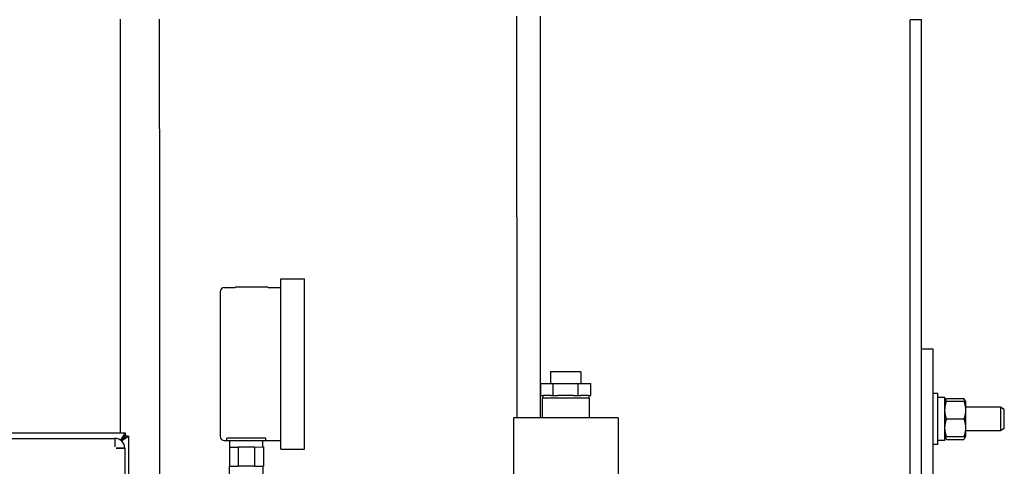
# Model space of a CAD drawing. Header units: inches. Extents: x 24 to 1128, y -94 to 748.
# Tile 40 of 256: x 316 to 332, y 196 to 203. Entities that reach past the tile are written whole.
import ezdxf

# ---------------------------------------------------------------- set-up
doc = ezdxf.new("R2010")
doc.units = ezdxf.units.IN
doc.header["$LTSCALE"] = 32
doc.header["$MEASUREMENT"] = 0
doc.layers.add('Visible (ANSI)', color=7, linetype='Continuous', lineweight=30)

msp = doc.modelspace()

# ---------------------------------------------------------------- linework, layer by layer
at = {"layer": 'Visible (ANSI)'}
for p, q in [((323.85466, 202.99549), (323.85622, 196.58798)), ((324.22966, 202.99558), (324.23122, 196.58807)), ((317.5367, 202.94659), (317.5367, 201.19659)), ((318.1617, 201.19659), (318.1617, 202.94659)), ((330.30954, 202.93787), (330.13024, 202.93787)), ((330.13024, 189.6879), (330.13024, 202.93787)), ((330.30954, 189.68787), (330.30954, 202.93787)), ((317.5367, 201.19659), (317.5367, 196.34804)), ((318.1617, 201.19659), (318.1617, 194.1317)), ((320.09668, 198.80422), (320.47168, 198.80431)), ((320.09734, 196.08622), (320.09668, 198.80422)), ((320.47234, 196.08631), (320.47168, 198.80431)), ((319.13123, 198.60199), (319.13179, 196.28799)), ((319.19421, 198.665), (319.3669, 198.66504)), ((319.88271, 198.67237), (319.37971, 198.67225)), ((319.89553, 198.66517), (320.09671, 198.66522)), ((330.30954, 197.68787), (330.48884, 197.68787)), ((330.48884, 197.68787), (330.48884, 186.37137)), ((324.88104, 197.32173), (324.39504, 197.32161)), ((324.39504, 197.32161), (324.39509, 197.13411)), ((324.88104, 197.32173), (324.88109, 197.13423)), ((324.23914, 197.13408), (324.43861, 197.13412)), ((324.23918, 196.94658), (324.23914, 197.13408)), ((324.43861, 197.13412), (324.83756, 197.13422)), ((324.43866, 196.94662), (324.43861, 197.13412)), ((324.83756, 197.13422), (325.03703, 197.13427)), ((324.83761, 196.94672), (324.83756, 197.13422)), ((325.03708, 196.94677), (325.03703, 197.13427)), ((324.23918, 196.94658), (324.2769, 196.94658)), ((325.01314, 196.90076), (324.26314, 196.90058)), ((324.26314, 196.90058), (324.26322, 196.58808)), ((324.27104, 196.94658), (324.27105, 196.90058)), ((324.40094, 196.94661), (324.2769, 196.94658)), ((324.40094, 196.94661), (324.43866, 196.94662)), ((324.43866, 196.94662), (324.5141, 196.94664)), ((324.76216, 196.9467), (324.5141, 196.94664)), ((324.76216, 196.9467), (324.83761, 196.94672)), ((324.83761, 196.94672), (324.87533, 196.94673)), ((324.99936, 196.94676), (324.87533, 196.94673)), ((324.99936, 196.94676), (325.03708, 196.94677)), ((325.00522, 196.94676), (325.00523, 196.90076)), ((325.01314, 196.90076), (325.01322, 196.58826)), ((330.56884, 196.97659), (330.48884, 196.97659)), ((330.56884, 196.16359), (330.56884, 196.97659)), ((330.68384, 196.91409), (330.56884, 196.91409)), ((330.68384, 196.22609), (330.68384, 196.91409)), ((330.68384, 196.85159), (330.70898, 196.89514)), ((330.70898, 196.89514), (330.9867, 196.89514)), ((330.70898, 196.85159), (330.9867, 196.85159)), ((331.01184, 196.85159), (330.9867, 196.89514)), ((331.01184, 196.85159), (331.01184, 196.71084)), ((331.56774, 196.75759), (331.01184, 196.75759)), ((331.01184, 196.71084), (331.01184, 196.42934)), ((331.63024, 196.72376), (331.56774, 196.75759)), ((331.56774, 196.75759), (331.56774, 196.38259)), ((331.63024, 196.41642), (331.63024, 196.72376)), ((325.47322, 196.58838), (323.80322, 196.58797)), ((323.80322, 196.58797), (323.80361, 194.96297)), ((325.47322, 196.58838), (325.47361, 194.96338)), ((330.70898, 196.57009), (330.9867, 196.57009)), ((331.01184, 196.42934), (331.01184, 196.28859)), ((331.56774, 196.38259), (331.01184, 196.38259)), ((331.63024, 196.41642), (331.56774, 196.38259)), ((297.9284, 196.25527), (317.4512, 196.26002)), ((298.94628, 196.34352), (317.61721, 196.34806)), ((317.4512, 196.26002), (317.45123, 196.12502)), ((317.4513, 196.26002), (317.45133, 196.12502)), ((317.61721, 196.34806), (317.53962, 196.23285)), ((317.61722, 196.30206), (317.54455, 196.22936)), ((317.55245, 196.22312), (317.62429, 196.29499)), ((317.55732, 196.21885), (317.67029, 196.29501)), ((317.5733, 196.25105), (317.61722, 196.30206)), ((317.62429, 196.29499), (317.5733, 196.25105)), ((317.61721, 196.34806), (317.61722, 196.30206)), ((317.67029, 196.29501), (317.62429, 196.29499)), ((317.67029, 196.29501), (317.67416, 180.40115)), ((319.19481, 196.225), (319.23481, 196.22501)), ((319.8598, 196.26586), (319.2348, 196.26571)), ((319.23481, 196.22501), (319.2348, 196.26571)), ((319.23481, 196.22501), (319.85981, 196.22516)), ((319.28483, 196.12302), (319.28481, 196.22502)), ((319.80983, 196.12315), (319.80981, 196.22515)), ((319.85981, 196.22516), (319.8598, 196.26586)), ((319.85981, 196.22516), (320.09731, 196.22522)), ((330.68384, 196.22609), (330.56884, 196.22609)), ((330.68384, 196.28859), (330.70898, 196.24504)), ((330.70898, 196.28859), (330.9867, 196.28859)), ((330.70898, 196.24504), (330.9867, 196.24504)), ((331.01184, 196.28859), (330.9867, 196.24504)), ((317.45123, 196.13599), (317.45133, 196.13609)), ((317.45133, 196.12502), (317.45123, 196.12502)), ((317.60834, 196.10306), (317.47334, 196.10303)), ((317.47334, 196.10293), (317.47334, 196.10303)), ((317.47334, 196.10293), (317.60834, 196.10296)), ((317.60834, 196.10296), (317.60882, 194.10346)), ((319.27633, 196.12302), (319.41634, 196.12305)), ((319.27633, 196.12302), (319.27641, 195.81702)), ((319.67833, 196.12312), (319.41634, 196.12305)), ((319.41634, 196.12305), (319.41641, 195.81705)), ((319.67833, 196.12312), (319.81833, 196.12315)), ((319.67833, 196.12312), (319.6784, 195.81712)), ((319.81833, 196.12315), (319.81841, 195.81715)), ((320.09734, 196.08622), (320.47234, 196.08631)), ((330.56884, 196.16359), (330.48884, 196.16359)), ((319.27641, 195.81702), (319.41641, 195.81705)), ((319.27749, 195.47302), (319.27741, 195.81702)), ((319.6784, 195.81712), (319.41641, 195.81705)), ((319.6784, 195.81712), (319.81841, 195.81715)), ((319.81749, 195.47315), (319.81741, 195.81715))]:
    msp.add_line(p, q, dxfattribs=at)
for centre, radius, start, end in [((319.19423, 198.602), 0.063, 90.013947, 180.013947), ((319.37971, 198.65725), 0.015, 90.013947, 148.681696), ((319.88271, 198.65737), 0.015, 31.346199, 90.013947), ((317.45134, 196.10302), 0.157, 0.013947, 90.013947), ((319.19479, 196.288), 0.063, 180.013947, 270.013947)]:
    msp.add_arc(centre, radius, start, end, dxfattribs=at)
for points, weights in [([(330.70898, 196.85159), (330.68384, 196.85159), (330.68384, 196.85159)], [1, 1.0379548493, 1]), ([(330.68384, 196.71084), (330.68384, 196.77616), (330.70898, 196.85159)], [1, 1.0379548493, 1]), ([(330.68957, 196.85159), (330.69573, 196.87218), (330.70898, 196.89514)], [1.01895290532, 1.01965956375, 1]), ([(330.9867, 196.89514), (330.99995, 196.87218), (331.00611, 196.85159)], [1, 1.01965956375, 1.01895290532]), ([(331.01184, 196.85159), (331.01184, 196.85159), (330.9867, 196.85159)], [1, 1.0379548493, 1]), ([(330.9867, 196.85159), (331.01184, 196.77616), (331.01184, 196.71084)], [1, 1.0379548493, 1]), ([(330.70898, 196.57009), (330.68384, 196.64552), (330.68384, 196.71084)], [1, 1.0379548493, 1]), ([(331.01184, 196.71084), (331.01184, 196.64552), (330.9867, 196.57009)], [1, 1.0379548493, 1]), ([(330.68384, 196.42934), (330.68384, 196.49466), (330.70898, 196.57009)], [1, 1.0379548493, 1]), ([(330.9867, 196.57009), (331.01184, 196.49466), (331.01184, 196.42934)], [1, 1.0379548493, 1]), ([(330.70898, 196.28859), (330.68384, 196.36402), (330.68384, 196.42934)], [1, 1.0379548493, 1]), ([(331.01184, 196.42934), (331.01184, 196.36402), (330.9867, 196.28859)], [1, 1.0379548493, 1]), ([(330.68384, 196.28859), (330.68384, 196.28859), (330.70898, 196.28859)], [1, 1.0379548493, 1]), ([(330.70898, 196.24504), (330.69573, 196.26801), (330.68957, 196.28859)], [1, 1.01965956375, 1.01895290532]), ([(331.00611, 196.28859), (330.99995, 196.26801), (330.9867, 196.24504)], [1.01895290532, 1.01965956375, 1]), ([(330.9867, 196.28859), (331.01184, 196.28859), (331.01184, 196.28859)], [1, 1.0379548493, 1])]:
    msp.add_rational_spline(points, weights, degree=2, dxfattribs=at)

doc.saveas('drawing.dxf')
